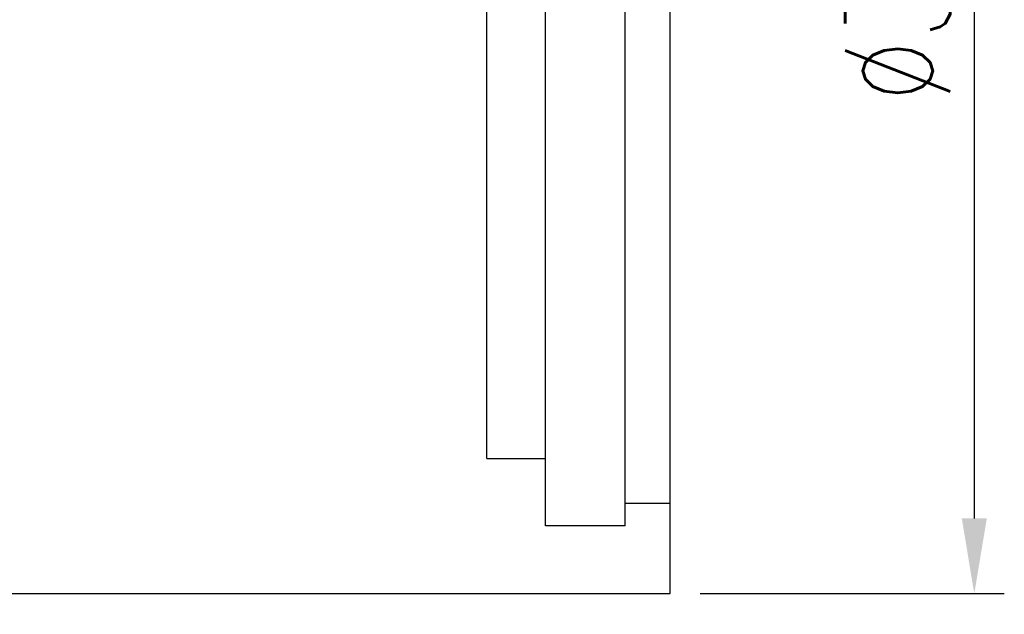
# Model space of a CAD drawing. Header units: millimetres. Extents: x 2 to 181, y -2 to 108.
# Tile 18 of 58: x 148 to 181, y 27 to 47. Entities that reach past the tile are written whole.
import ezdxf
from ezdxf.lldxf.tags import DXFTag

# ---------------------------------------------------------------- set-up
doc = ezdxf.new("R2010")
doc.units = ezdxf.units.MM
doc.header["$LTSCALE"] = 0.1
doc.layers.get('DEFPOINTS').update_dxf_attribs({"linetype": 'CONTINUOUS'})
doc.layers.add('layer 1', color=7, linetype='CONTINUOUS')
doc.styles.add('DIM-7', font='SIMPLEX.shx', dxfattribs={"width": 0.7, "bigfont": 'chineset.shx'})
tags = doc.linetypes.add('DASHED', pattern=[25.72, 12.86, -12.86]).pattern_tags.tags
tags[6:7] = [DXFTag(74, 4), DXFTag(75, 0), DXFTag(340, '0'), DXFTag(46, 0.0), DXFTag(50, 0.0), DXFTag(44, 0.0), DXFTag(45, 0.0)]
tags[4:5] = [DXFTag(74, 4), DXFTag(75, 0), DXFTag(340, '0'), DXFTag(46, 0.0), DXFTag(50, 0.0), DXFTag(44, 0.0), DXFTag(45, 0.0)]
doc.dimstyles.new('CNS', dxfattribs={"dimtxt": 3.5, "dimasz": 2.5, "dimexe": 1, "dimexo": 1.5, "dimgap": 0.09, "dimtad": 0, "dimdsep": 46, "dimtxsty": 'DIM-7', "dimcen": 0.09, "dimclrd": 1, "dimclre": 1, "dimclrt": 4, "dimadec": 0, "dimazin": 0, "dimtfac": 1, "dimtix": 1, "dimtmove": 2, "dimatfit": 3, "dimfxl": 1, "dimtvp": 0.971429, "dimtolj": 1, "dimarcsym": 0})

# ---------------------------------------------------------------- blocks, each defined once
blk = doc.blocks.new('*D4')
at = {"layer": 'DEFPOINTS', "color": 0, "transparency": 16777216}
for p in [(117.401, 27.881), (169.401, 27.881), (169.401, -1.14)]:
    blk.add_point(p, dxfattribs=at)
at = {"layer": 'layer 1', "lineweight": -2, "transparency": 16777216}
for p, q in [((117.401, 26.381), (117.401, -2.14)), ((169.401, 26.381), (169.401, -2.14)), ((119.901, -1.14), (166.901, -1.14))]:
    blk.add_line(p, q, dxfattribs=at)
at = {"layer": 'layer 1', "transparency": 16777216}
for points in [[(119.901, -0.724), (119.901, -1.557), (117.401, -1.14)], [(166.901, -0.724), (166.901, -1.557), (169.401, -1.14)]]:
    blk.add_solid(points, dxfattribs=at)
at = {"layer": 'layer 1', "transparency": 16777216, "insert": (143.401, 1.41), "char_height": 3.5, "attachment_point": 5, "style": 'DIM-7'}
blk.add_mtext('\\A1;52', dxfattribs=at)
blk = doc.blocks.new('*D6')
at = {"layer": 'DEFPOINTS', "color": 0, "transparency": 16777216}
for p in [(168.901, 66.881), (168.901, 27.881), (179.533, 27.881)]:
    blk.add_point(p, dxfattribs=at)
at = {"layer": 'layer 1', "lineweight": -2, "transparency": 16777216}
for p, q in [((170.401, 66.881), (180.533, 66.881)), ((179.533, 64.381), (179.533, 30.381)), ((170.401, 27.881), (180.533, 27.881))]:
    blk.add_line(p, q, dxfattribs=at)
at = {"layer": 'layer 1', "transparency": 16777216}
for points in [[(179.117, 64.381), (179.95, 64.381), (179.533, 66.881)], [(179.117, 30.381), (179.95, 30.381), (179.533, 27.881)]]:
    blk.add_solid(points, dxfattribs=at)
at = {"layer": 'layer 1', "transparency": 16777216, "insert": (176.983, 47.381), "char_height": 3.5, "attachment_point": 5, "rotation": 90, "style": 'DIM-7'}
blk.add_mtext('\\A1;%%c39', dxfattribs=at)

msp = doc.modelspace()

# ---------------------------------------------------------------- linework, layer by layer
at = {"layer": 'layer 1', "linetype": 'Continuous'}
for p, q in [((169.401, 27.881), (169.401, 66.381)), ((140.401, 27.881), (169.401, 27.881))]:
    msp.add_line(p, q, dxfattribs=at)
at = {"layer": 'layer 1', "linetype": 'DASHED'}
for p, q in [((165.251, 30.131), (165.251, 64.631)), ((167.901, 30.131), (167.901, 64.631)), ((163.301, 32.381), (163.301, 62.381)), ((163.301, 32.381), (165.251, 32.381)), ((169.401, 30.881), (167.901, 30.881)), ((167.901, 30.131), (165.251, 30.131))]:
    msp.add_line(p, q, dxfattribs=at)

# ---------------------------------------------------------------- dimensions: what is measured, and where the dimension line sits
at = {"layer": 'layer 1'}
dim = msp.add_linear_dim(base=(179.533, 27.881), p1=(168.901, 66.881), p2=(168.901, 27.881), angle=90, text='%%c<>', dimstyle='CNS', override={"dimgap": 0.8, "dimtad": 1, "dimclrd": 256, "dimclre": 256, "dimclrt": 256, "dimadec": 2, "dimazin": 2, "dimtmove": 1, "dimatfit": 0}, dxfattribs=at)
dim.commit()
dim.dimension.update_dxf_attribs({"geometry": '*D6', "text_midpoint": (176.983, 47.381)})
dim = msp.add_linear_dim(base=(169.401, -1.14), p1=(117.401, 27.881), p2=(169.401, 27.881), dimstyle='CNS', override={"dimgap": 0.8, "dimtad": 1, "dimclrd": 256, "dimclre": 256, "dimclrt": 256, "dimadec": 2, "dimazin": 2, "dimtmove": 1, "dimatfit": 0}, dxfattribs=at)
dim.commit()
dim.dimension.update_dxf_attribs({"geometry": '*D4', "text_midpoint": (143.401, 1.41)})

doc.saveas('drawing.dxf')
